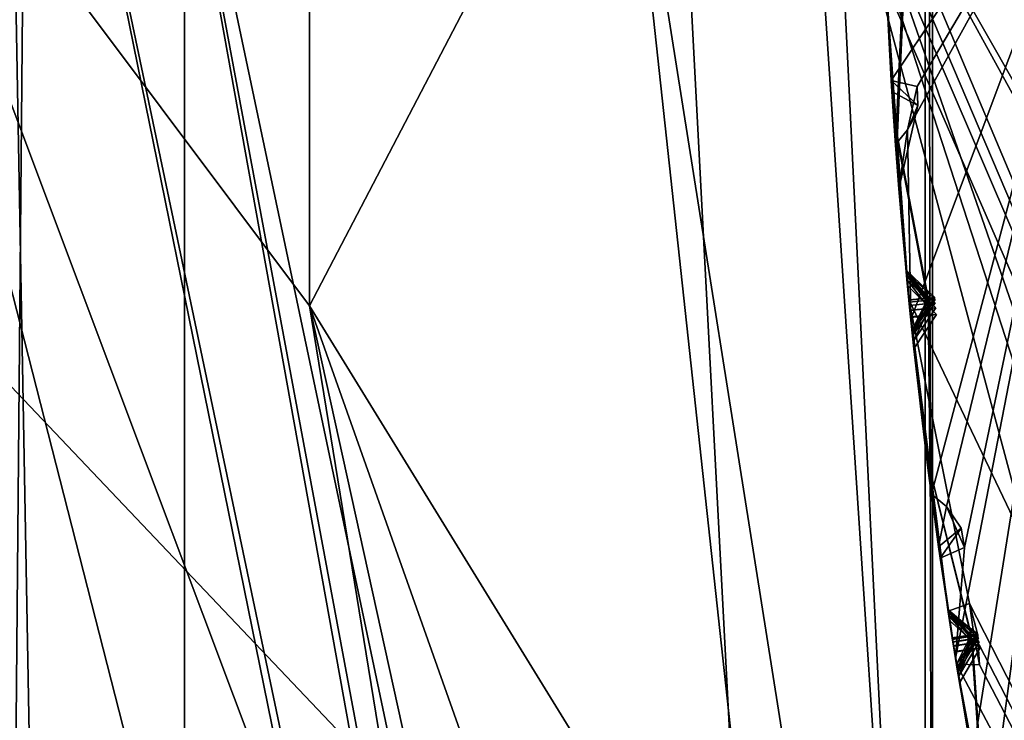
# Model space of a CAD drawing. Header units: millimetres. Extents: x -29 to 28.8, y -75.2 to 10.
# Tile 87 of 256: x -13.2 to -11.3, y -37.7 to -36.4. Entities that reach past the tile are written whole.
import ezdxf

# ---------------------------------------------------------------- set-up
doc = ezdxf.new("R2010")
doc.units = ezdxf.units.MM
doc.header["$LTSCALE"] = 88.413066
for name, color, linetype in [('10', 7, 'CONTINUOUS'), ('105', 7, 'CONTINUOUS'), ('107', 7, 'CONTINUOUS'), ('16', 7, 'CONTINUOUS'), ('17', 7, 'CONTINUOUS'), ('2', 7, 'CONTINUOUS'), ('360', 7, 'CONTINUOUS'), ('382', 7, 'CONTINUOUS'), ('387', 7, 'CONTINUOUS'), ('388', 7, 'CONTINUOUS'), ('389', 7, 'CONTINUOUS'), ('4', 7, 'CONTINUOUS'), ('440', 7, 'CONTINUOUS'), ('441', 7, 'CONTINUOUS'), ('443', 7, 'CONTINUOUS'), ('446', 7, 'CONTINUOUS'), ('449', 7, 'CONTINUOUS'), ('451', 7, 'CONTINUOUS'), ('452', 7, 'CONTINUOUS'), ('583', 7, 'CONTINUOUS'), ('584', 7, 'CONTINUOUS'), ('587', 7, 'CONTINUOUS'), ('590', 7, 'CONTINUOUS'), ('593', 7, 'CONTINUOUS'), ('596', 7, 'CONTINUOUS'), ('599', 7, 'CONTINUOUS'), ('600', 7, 'CONTINUOUS'), ('731', 7, 'CONTINUOUS'), ('738', 7, 'CONTINUOUS')]:
    doc.layers.add(name, color=color, linetype=linetype)

msp = doc.modelspace()

# ---------------------------------------------------------------- linework, layer by layer
at = {"layer": '10', "linetype": 'CONTINUOUS'}
for points in [[(-12.5984, -36.947, 140.4934), (-13.4577, -35.7997, 144.9322), (-12.5984, -34.653, 140.4934), (-12.5984, -36.947, 140.4934)], [(-12, -35.7999, 136.3481), (-12.5984, -36.947, 140.4934), (-12.5984, -34.653, 140.4934), (-12, -35.7999, 136.3481)], [(-13.2718, -39.6567, 143.5285), (-13.4577, -35.7997, 144.9322), (-12.5942, -39.1773, 140.6983), (-13.2718, -39.6567, 143.5285)], [(-12.5942, -39.1773, 140.6983), (-13.4577, -35.7997, 144.9322), (-12.27, -38.9603, 139.4439), (-12.5942, -39.1773, 140.6983)], [(-12.27, -38.9603, 139.4439), (-13.4577, -35.7997, 144.9322), (-12.5984, -36.947, 140.4934), (-12.27, -38.9603, 139.4439)], [(-12, -35.7999, 136.3481), (-11.7213, -38.3712, 135.4117), (-12.5984, -36.947, 140.4934), (-12, -35.7999, 136.3481)], [(-12.5984, -36.947, 140.4934), (-11.7213, -38.3712, 135.4117), (-11.9654, -38.7329, 138.062), (-12.5984, -36.947, 140.4934)], [(-12.27, -38.9603, 139.4439), (-12.5984, -36.947, 140.4934), (-12.1702, -38.89, 139.028), (-12.27, -38.9603, 139.4439)], [(-12.1702, -38.89, 139.028), (-12.5984, -36.947, 140.4934), (-11.9654, -38.7329, 138.062), (-12.1702, -38.89, 139.028)]]:
    msp.add_3dface(points, dxfattribs=at)
at = {"layer": '105', "linetype": 'CONTINUOUS'}
msp.add_3dface([(-11.15, -35.8, 24.9), (-11.65, -35.8, 24.4), (-9.425, -42.6477, 24.4), (-11.15, -35.8, 24.9)], dxfattribs=at)
at = {"layer": '107', "linetype": 'CONTINUOUS'}
for points in [[(-9.425, -42.6477, 24.4), (-11.65, -35.8, 24.4), (-8.7636, -41.0502, -2.964), (-9.425, -42.6477, 24.4)], [(-11.65, -35.8, 24.4), (-10.1564, -35.8, -4.1), (-9.9206, -37.9755, -4.1), (-11.65, -35.8, 24.4)], [(-8.7636, -41.0502, -2.964), (-11.65, -35.8, 24.4), (-9.2244, -40.0501, -4.1), (-8.7636, -41.0502, -2.964)], [(-9.2244, -40.0501, -4.1), (-11.65, -35.8, 24.4), (-9.9206, -37.9755, -4.1), (-9.2244, -40.0501, -4.1)]]:
    msp.add_3dface(points, dxfattribs=at)
at = {"layer": '16', "linetype": 'CONTINUOUS'}
for points in [[(-11.3982, -32.0965, 123.3264), (-11.6428, -35.8, 122.734), (-11.3982, -39.5035, 123.3264), (-11.3982, -32.0965, 123.3264)], [(-10.9997, -35.8, 122.5), (-10.4618, -39.1981, 122.5), (-11.6428, -35.8, 122.734), (-10.9997, -35.8, 122.5)], [(-11.6428, -35.8, 122.734), (-10.4618, -39.1981, 122.5), (-10.0829, -41.6214, 122.734), (-11.6428, -35.8, 122.734)], [(-11.6428, -35.8, 122.734), (-10.0829, -41.6214, 122.734), (-11.3982, -39.5035, 123.3264), (-11.6428, -35.8, 122.734)]]:
    msp.add_3dface(points, dxfattribs=at)
at = {"layer": '17', "linetype": 'CONTINUOUS'}
for points in [[(-11.4127, -39.5082, 123.4125), (-11.4127, -32.0918, 123.4125), (-11.3982, -39.5035, 123.3264), (-11.4127, -39.5082, 123.4125)], [(-11.4127, -32.0918, 123.4125), (-11.3982, -32.0965, 123.3264), (-11.3982, -39.5035, 123.3264), (-11.4127, -32.0918, 123.4125)]]:
    msp.add_3dface(points, dxfattribs=at)
at = {"layer": '2', "linetype": 'CONTINUOUS'}
for points in [[(-13.5, -17.8, 146), (-13.5, -54.3, 146), (-12.8389, -54.3, 150.1703), (-13.5, -17.8, 146)], [(-12.839, -17.8, 150.1724), (-13.5, -17.8, 146), (-12.8389, -54.3, 150.1703), (-12.839, -17.8, 150.1724)], [(-10.9211, -17.8, 153.9358), (-12.839, -17.8, 150.1724), (-10.92, -54.3, 153.9369), (-10.9211, -17.8, 153.9358)], [(-10.92, -54.3, 153.9369), (-12.839, -17.8, 150.1724), (-12.8389, -54.3, 150.1703), (-10.92, -54.3, 153.9369)]]:
    msp.add_3dface(points, dxfattribs=at)
at = {"layer": '360', "color": 7, "linetype": 'CONTINUOUS', "true_color": 0xe7d0ff}
for points in [[(-9.7315, -31.1744, -24.6983), (-9.4768, -40.9934, -17.0066), (-18.8556, -31.1187, -18.7208), (-9.7315, -31.1744, -24.6983)], [(-18.8556, -31.1187, -18.7208), (-9.4768, -40.9934, -17.0066), (-15.988, -40.8072, -11.4625), (-18.8556, -31.1187, -18.7208)]]:
    msp.add_3dface(points, dxfattribs=at)
at = {"layer": '382', "linetype": 'CONTINUOUS'}
for points in [[(-11.4899, -36.282, -112.2468), (-11.49, -36.2792, -114.29), (-11.4735, -36.5804, -113.7729), (-11.4899, -36.282, -112.2468)], [(-11.4736, -36.5793, -112.7525), (-11.4899, -36.282, -112.2468), (-11.4735, -36.5804, -113.7729), (-11.4736, -36.5793, -112.7525)], [(-11.4897, -36.2872, -110.0626), (-11.4899, -36.2823, -112.0507), (-11.473, -36.5876, -111.5387), (-11.4897, -36.2872, -110.0626)], [(-11.4733, -36.5831, -110.551), (-11.4897, -36.2872, -110.0626), (-11.473, -36.5876, -111.5387), (-11.4733, -36.5831, -110.551)], [(-11.4893, -36.295, -107.9648), (-11.4897, -36.2876, -109.8713), (-11.4728, -36.5905, -109.382), (-11.4893, -36.295, -107.9648)], [(-11.4729, -36.5891, -108.4294), (-11.4893, -36.295, -107.9648), (-11.4728, -36.5905, -109.382), (-11.4729, -36.5891, -108.4294)], [(-11.4889, -36.306, -105.9808), (-11.4893, -36.2956, -107.78), (-11.4723, -36.5984, -107.316), (-11.4889, -36.306, -105.9808)], [(-11.4723, -36.5983, -106.4158), (-11.4889, -36.306, -105.9808), (-11.4723, -36.5984, -107.316), (-11.4723, -36.5983, -106.4158)], [(-11.4877, -36.3308, -114.4), (-11.4439, -36.9343, -114.4), (-11.4694, -36.6382, -113.872), (-11.4877, -36.3308, -114.4)], [(-11.4873, -36.3402, -112.1488), (-11.4695, -36.6375, -112.6543), (-11.4689, -36.6451, -111.6371), (-11.4873, -36.3402, -112.1488)], [(-11.487, -36.346, -109.967), (-11.4692, -36.6417, -110.4549), (-11.4686, -36.6489, -109.4772), (-11.487, -36.346, -109.967)], [(-11.4866, -36.3547, -107.8725), (-11.4687, -36.6485, -108.3364), (-11.468, -36.6576, -107.4077), (-11.4866, -36.3547, -107.8725)], [(-11.4494, -36.8779, -113.2635), (-11.4736, -36.5793, -112.7525), (-11.4735, -36.5804, -113.7729), (-11.4494, -36.8779, -113.2635)], [(-11.449, -36.8815, -111.0486), (-11.4733, -36.5831, -110.551), (-11.473, -36.5876, -111.5387), (-11.449, -36.8815, -111.0486)], [(-11.4485, -36.8874, -108.9068), (-11.4729, -36.5891, -108.4294), (-11.4728, -36.5905, -109.382), (-11.4485, -36.8874, -108.9068)], [(-11.4477, -36.8958, -106.8661), (-11.4723, -36.5983, -106.4158), (-11.4723, -36.5984, -107.316), (-11.4477, -36.8958, -106.8661)], [(-11.4695, -36.6375, -112.6543), (-11.4438, -36.9356, -113.1647), (-11.4689, -36.6451, -111.6371), (-11.4695, -36.6375, -112.6543)], [(-11.4439, -36.9343, -114.4), (-11.4438, -36.9354, -113.3625), (-11.4694, -36.6382, -113.872), (-11.4439, -36.9343, -114.4)], [(-11.4692, -36.6417, -110.4549), (-11.4434, -36.9398, -110.9517), (-11.4686, -36.6489, -109.4772), (-11.4692, -36.6417, -110.4549)], [(-11.4689, -36.6451, -111.6371), (-11.4438, -36.9356, -113.1647), (-11.4434, -36.9395, -111.1457), (-11.4689, -36.6451, -111.6371)], [(-11.4687, -36.6485, -108.3364), (-11.4427, -36.9464, -108.8129), (-11.468, -36.6576, -107.4077), (-11.4687, -36.6485, -108.3364)], [(-11.4686, -36.6489, -109.4772), (-11.4434, -36.9398, -110.9517), (-11.4428, -36.9459, -109.0011), (-11.4686, -36.6489, -109.4772)], [(-11.468, -36.6576, -107.4077), (-11.4427, -36.9464, -108.8129), (-11.4418, -36.9551, -106.9569), (-11.468, -36.6576, -107.4077)], [(-11.3684, -37.5347, -114.4), (-11.4438, -36.9354, -113.3625), (-11.4439, -36.9343, -114.4), (-11.3684, -37.5347, -114.4)], [(-11.4106, -37.2315, -113.8734), (-11.4438, -36.9354, -113.3625), (-11.3684, -37.5347, -114.4), (-11.4106, -37.2315, -113.8734)], [(-11.4434, -36.9395, -111.1457), (-11.4438, -36.9356, -113.1647), (-11.4101, -37.2355, -112.6526), (-11.4434, -36.9395, -111.1457)], [(-11.4101, -37.2348, -111.6438), (-11.4434, -36.9395, -111.1457), (-11.4101, -37.2355, -112.6526), (-11.4101, -37.2348, -111.6438)], [(-11.4428, -36.9459, -109.0011), (-11.4434, -36.9398, -110.9517), (-11.4096, -37.2388, -110.4564), (-11.4428, -36.9459, -109.0011)], [(-11.4096, -37.2395, -109.4785), (-11.4428, -36.9459, -109.0011), (-11.4096, -37.2388, -110.4564), (-11.4096, -37.2395, -109.4785)], [(-11.4418, -36.9551, -106.9569), (-11.4427, -36.9464, -108.8129), (-11.4083, -37.2491, -108.3334), (-11.4418, -36.9551, -106.9569)], [(-11.4086, -37.2469, -107.4074), (-11.4418, -36.9551, -106.9569), (-11.4083, -37.2491, -108.3334), (-11.4086, -37.2469, -107.4074)], [(-11.4379, -36.9932, -113.2636), (-11.4032, -37.2892, -113.7745), (-11.4027, -37.2931, -112.751), (-11.4379, -36.9932, -113.2636)], [(-11.4375, -36.9977, -111.0488), (-11.4027, -37.2929, -111.5466), (-11.4022, -37.2968, -110.5526), (-11.4375, -36.9977, -111.0488)], [(-11.4367, -37.0048, -108.9071), (-11.402, -37.2981, -109.3838), (-11.4007, -37.3079, -108.4263), (-11.4367, -37.0048, -108.9071)], [(-11.3689, -37.5313, -112.1487), (-11.4101, -37.2348, -111.6438), (-11.4101, -37.2355, -112.6526), (-11.3689, -37.5313, -112.1487)], [(-11.3682, -37.536, -109.9668), (-11.4096, -37.2395, -109.4785), (-11.4096, -37.2388, -110.4564), (-11.3682, -37.536, -109.9668)], [(-11.3671, -37.543, -107.8721), (-11.4086, -37.2469, -107.4074), (-11.4083, -37.2491, -108.3334), (-11.3671, -37.543, -107.8721)], [(-11.4032, -37.2892, -113.7745), (-11.3605, -37.5858, -114.29), (-11.4027, -37.2931, -112.751), (-11.4032, -37.2892, -113.7745)], [(-11.4027, -37.2929, -111.5466), (-11.36, -37.5889, -112.0507), (-11.4022, -37.2968, -110.5526), (-11.4027, -37.2929, -111.5466)], [(-11.4027, -37.2931, -112.751), (-11.3605, -37.5858, -114.29), (-11.3601, -37.5886, -112.2468), (-11.4027, -37.2931, -112.751)], [(-11.4022, -37.2968, -110.5526), (-11.36, -37.5889, -112.0507), (-11.3592, -37.5937, -110.0626), (-11.4022, -37.2968, -110.5526)], [(-11.402, -37.2981, -109.3838), (-11.3592, -37.5942, -109.8713), (-11.4007, -37.3079, -108.4263), (-11.402, -37.2981, -109.3838)], [(-11.4007, -37.3079, -108.4263), (-11.3592, -37.5942, -109.8713), (-11.358, -37.6014, -107.9648), (-11.4007, -37.3079, -108.4263)], [(-11.3601, -37.5886, -112.2468), (-11.3605, -37.5858, -114.29), (-11.3103, -37.8802, -113.7781), (-11.3601, -37.5886, -112.2468)], [(-11.3099, -37.8823, -112.7528), (-11.3601, -37.5886, -112.2468), (-11.3103, -37.8802, -113.7781), (-11.3099, -37.8823, -112.7528)], [(-11.3592, -37.5937, -110.0626), (-11.36, -37.5889, -112.0507), (-11.3092, -37.8862, -111.5456), (-11.3592, -37.5937, -110.0626)], [(-11.3092, -37.8859, -110.5512), (-11.3592, -37.5937, -110.0626), (-11.3092, -37.8862, -111.5456), (-11.3092, -37.8859, -110.5512)], [(-11.358, -37.6014, -107.9648), (-11.3592, -37.5942, -109.8713), (-11.3091, -37.8867, -109.3926), (-11.358, -37.6014, -107.9648)], [(-11.3082, -37.8918, -108.4294), (-11.358, -37.6014, -107.9648), (-11.3091, -37.8867, -109.3926), (-11.3082, -37.8918, -108.4294)], [(-11.3524, -37.6368, -114.4), (-11.24, -38.2314, -114.4), (-11.2997, -37.9369, -113.8777), (-11.3524, -37.6368, -114.4)], [(-11.3508, -37.6461, -112.1488), (-11.2992, -37.9397, -112.6547), (-11.2985, -37.9434, -111.6431), (-11.3508, -37.6461, -112.1488)], [(-11.3499, -37.6518, -109.967), (-11.2984, -37.9437, -110.4551), (-11.2982, -37.9449, -109.4866), (-11.3499, -37.6518, -109.967)]]:
    msp.add_3dface(points, dxfattribs=at)
at = {"layer": '387', "linetype": 'CONTINUOUS'}
for points in [[(-11.4779, -36.513, -104.4), (-11, -35.8, -103.9), (-11.4883, -36.3187, -104.4), (-11.4779, -36.513, -104.4)], [(-11.4281, -36.5242, -104.3514), (-11, -35.8, -103.9), (-11.4779, -36.513, -104.4), (-11.4281, -36.5242, -104.3514)], [(-11.44, -36.9732, -104.4), (-11, -35.8, -103.9), (-11.4463, -36.6078, -104.3747), (-11.44, -36.9732, -104.4)], [(-11.4463, -36.6078, -104.3747), (-11, -35.8, -103.9), (-11.4281, -36.5242, -104.3514), (-11.4463, -36.6078, -104.3747)], [(-11.4005, -37.3092, -104.4), (-11, -35.8, -103.9), (-11.44, -36.9732, -104.4), (-11.4005, -37.3092, -104.4)], [(-11.3715, -37.3332, -104.3744), (-11, -35.8, -103.9), (-11.4005, -37.3092, -104.4), (-11.3715, -37.3332, -104.3744)], [(-11.3371, -37.4122, -104.3515), (-11, -35.8, -103.9), (-11.3715, -37.3332, -104.3744), (-11.3371, -37.4122, -104.3515)], [(-11.3218, -37.8168, -104.4), (-11, -35.8, -103.9), (-11.3543, -37.6249, -104.4), (-11.3218, -37.8168, -104.4)], [(-11.3543, -37.6249, -104.4), (-11, -35.8, -103.9), (-11.3371, -37.4122, -104.3515), (-11.3543, -37.6249, -104.4)], [(-11.2711, -37.8222, -104.3514), (-11, -35.8, -103.9), (-11.3218, -37.8168, -104.4), (-11.2711, -37.8222, -104.3514)], [(-11.2317, -38.2696, -104.4), (-11, -35.8, -103.9), (-11.2711, -37.8222, -104.3514), (-11.2317, -38.2696, -104.4)], [(-11.4696, -36.6362, -104.4), (-11.44, -36.9732, -104.4), (-11.4463, -36.6078, -104.3747), (-11.4696, -36.6362, -104.4)], [(-11.3835, -37.4325, -104.4), (-11.3543, -37.6249, -104.4), (-11.3371, -37.4122, -104.3515), (-11.3835, -37.4325, -104.4)]]:
    msp.add_3dface(points, dxfattribs=at)
at = {"layer": '388', "linetype": 'CONTINUOUS'}
for points in [[(-11.4883, -36.3187, -104.4), (-11.4888, -36.3068, -105.8041), (-11.4714, -36.61, -105.3711), (-11.4883, -36.3187, -104.4)], [(-11.4779, -36.513, -104.4), (-11.4883, -36.3187, -104.4), (-11.4714, -36.61, -105.3711), (-11.4779, -36.513, -104.4)], [(-11.486, -36.367, -105.8927), (-11.4679, -36.6589, -106.3267), (-11.467, -36.6705, -105.4586), (-11.486, -36.367, -105.8927)], [(-11.4765, -36.5342, -104.4293), (-11.4779, -36.513, -104.4), (-11.4714, -36.61, -105.3711), (-11.4765, -36.5342, -104.4293)], [(-11.463, -36.7214, -104.6904), (-11.4765, -36.5342, -104.4293), (-11.4714, -36.61, -105.3711), (-11.463, -36.7214, -104.6904)], [(-11.4466, -36.9074, -104.9532), (-11.463, -36.7214, -104.6904), (-11.4714, -36.61, -105.3711), (-11.4466, -36.9074, -104.9532)], [(-11.44, -36.9732, -104.4), (-11.4696, -36.6362, -104.4), (-11.4562, -36.8031, -104.6331), (-11.44, -36.9732, -104.4)], [(-11.4679, -36.6589, -106.3267), (-11.4418, -36.9558, -106.776), (-11.467, -36.6705, -105.4586), (-11.4679, -36.6589, -106.3267)], [(-11.467, -36.6705, -105.4586), (-11.4418, -36.9558, -106.776), (-11.4405, -36.9681, -105.0397), (-11.467, -36.6705, -105.4586)], [(-11.4404, -36.969, -104.8676), (-11.44, -36.9732, -104.4), (-11.4562, -36.8031, -104.6331), (-11.4404, -36.969, -104.8676)], [(-11.4405, -36.9681, -105.0397), (-11.4418, -36.9558, -106.776), (-11.4078, -37.2534, -106.3326), (-11.4405, -36.9681, -105.0397)], [(-11.4067, -37.2622, -105.4641), (-11.4405, -36.9681, -105.0397), (-11.4078, -37.2534, -106.3326), (-11.4067, -37.2622, -105.4641)], [(-11.44, -36.9732, -104.4), (-11.4404, -36.969, -104.8676), (-11.4216, -37.1402, -104.6312), (-11.44, -36.9732, -104.4)], [(-11.4005, -37.3092, -104.4), (-11.44, -36.9732, -104.4), (-11.4216, -37.1402, -104.6312), (-11.4005, -37.3092, -104.4)], [(-11.4356, -37.0152, -106.8666), (-11.4009, -37.3065, -107.3162), (-11.4001, -37.3128, -106.4223), (-11.4356, -37.0152, -106.8666)], [(-11.4341, -37.0297, -104.9539), (-11.3987, -37.3231, -105.3772), (-11.4118, -37.2215, -104.6886), (-11.4341, -37.0297, -104.9539)], [(-11.4118, -37.2215, -104.6886), (-11.3987, -37.3231, -105.3772), (-11.3867, -37.4106, -104.4298), (-11.4118, -37.2215, -104.6886)], [(-11.3656, -37.5528, -105.8921), (-11.4067, -37.2622, -105.4641), (-11.4078, -37.2534, -106.3326), (-11.3656, -37.5528, -105.8921)], [(-11.4009, -37.3065, -107.3162), (-11.3579, -37.602, -107.78), (-11.4001, -37.3128, -106.4223), (-11.4009, -37.3065, -107.3162)], [(-11.4001, -37.3128, -106.4223), (-11.3579, -37.602, -107.78), (-11.3563, -37.6123, -105.9808), (-11.4001, -37.3128, -106.4223)], [(-11.3987, -37.3231, -105.3772), (-11.3562, -37.6132, -105.8041), (-11.3867, -37.4106, -104.4298), (-11.3987, -37.3231, -105.3772)], [(-11.3867, -37.4106, -104.4298), (-11.3562, -37.6132, -105.8041), (-11.3835, -37.4325, -104.4), (-11.3867, -37.4106, -104.4298)], [(-11.3543, -37.6249, -104.4), (-11.3835, -37.4325, -104.4), (-11.3562, -37.6132, -105.8041), (-11.3543, -37.6249, -104.4)], [(-11.3563, -37.6123, -105.9808), (-11.3579, -37.602, -107.78), (-11.3088, -37.888, -107.336), (-11.3563, -37.6123, -105.9808)], [(-11.3056, -37.9053, -106.4227), (-11.3563, -37.6123, -105.9808), (-11.3088, -37.888, -107.336), (-11.3056, -37.9053, -106.4227)], [(-11.3543, -37.6249, -104.4), (-11.3562, -37.6132, -105.8041), (-11.3046, -37.9109, -105.3732), (-11.3543, -37.6249, -104.4)], [(-11.3218, -37.8168, -104.4), (-11.3543, -37.6249, -104.4), (-11.3046, -37.9109, -105.3732), (-11.3218, -37.8168, -104.4)], [(-11.3485, -37.6604, -107.8725), (-11.2972, -37.9503, -108.3364), (-11.2979, -37.9464, -107.4277), (-11.3485, -37.6604, -107.8725)], [(-11.3465, -37.6726, -105.8927), (-11.2944, -37.9649, -106.3335), (-11.2934, -37.97, -105.4614), (-11.3465, -37.6726, -105.8927)]]:
    msp.add_3dface(points, dxfattribs=at)
at = {"layer": '389', "linetype": 'CONTINUOUS'}
for points in [[(-11, -35.8, -114.9), (-8.8992, -42.2656, -114.9), (-11.4491, -36.2173, -114.4433), (-11, -35.8, -114.9)], [(-11.4491, -36.2173, -114.4433), (-8.8992, -42.2656, -114.9), (-11.4477, -36.2773, -114.4424), (-11.4491, -36.2173, -114.4433)], [(-11.4477, -36.2773, -114.4424), (-8.8992, -42.2656, -114.9), (-11.4441, -36.337, -114.4433), (-11.4477, -36.2773, -114.4424)], [(-11.4439, -36.9343, -114.4), (-11.4877, -36.3308, -114.4), (-8.8992, -42.2656, -114.9), (-11.4439, -36.9343, -114.4)], [(-8.8992, -42.2656, -114.9), (-11.4877, -36.3308, -114.4), (-11.4441, -36.337, -114.4433), (-8.8992, -42.2656, -114.9)], [(-11.3684, -37.5347, -114.4), (-11.4439, -36.9343, -114.4), (-11.3269, -37.5197, -114.4433), (-11.3684, -37.5347, -114.4)], [(-11.4439, -36.9343, -114.4), (-8.8992, -42.2656, -114.9), (-11.3269, -37.5197, -114.4433), (-11.4439, -36.9343, -114.4)], [(-11.3269, -37.5197, -114.4433), (-8.8992, -42.2656, -114.9), (-11.3187, -37.5792, -114.4424), (-11.3269, -37.5197, -114.4433)], [(-11.3187, -37.5792, -114.4424), (-8.8992, -42.2656, -114.9), (-11.3082, -37.6381, -114.4433), (-11.3187, -37.5792, -114.4424)], [(-11.24, -38.2314, -114.4), (-11.3524, -37.6368, -114.4), (-8.8992, -42.2656, -114.9), (-11.24, -38.2314, -114.4)], [(-8.8992, -42.2656, -114.9), (-11.3524, -37.6368, -114.4), (-11.3082, -37.6381, -114.4433), (-8.8992, -42.2656, -114.9)]]:
    msp.add_3dface(points, dxfattribs=at)
at = {"layer": '4', "linetype": 'CONTINUOUS'}
for points in [[(-11.4127, -39.5082, 123.4125), (-11.7213, -33.2288, 135.4117), (-11.4127, -32.0918, 123.4125), (-11.4127, -39.5082, 123.4125)], [(-12, -35.7999, 136.3481), (-11.7213, -33.2288, 135.4117), (-11.4127, -39.5082, 123.4125), (-12, -35.7999, 136.3481)], [(-11.7213, -38.3712, 135.4117), (-12, -35.7999, 136.3481), (-11.4127, -39.5082, 123.4125), (-11.7213, -38.3712, 135.4117)]]:
    msp.add_3dface(points, dxfattribs=at)
at = {"layer": '440', "linetype": 'CONTINUOUS'}
for points in [[(-11.4899, -36.282, -112.2468), (-11.4736, -36.5793, -112.7525), (-11.4695, -36.6375, -112.6543), (-11.4899, -36.282, -112.2468)], [(-11.4899, -36.282, -112.2468), (-11.4695, -36.6375, -112.6543), (-11.4873, -36.3402, -112.1488), (-11.4899, -36.282, -112.2468)], [(-11.4736, -36.5793, -112.7525), (-11.4494, -36.8779, -113.2635), (-11.4438, -36.9356, -113.1647), (-11.4736, -36.5793, -112.7525)], [(-11.4736, -36.5793, -112.7525), (-11.4438, -36.9356, -113.1647), (-11.4695, -36.6375, -112.6543), (-11.4736, -36.5793, -112.7525)], [(-11.4438, -36.9356, -113.1647), (-11.4494, -36.8779, -113.2635), (-11.4068, -36.9319, -113.1973), (-11.4438, -36.9356, -113.1647)], [(-11.4494, -36.8779, -113.2635), (-11.394, -36.9306, -113.2636), (-11.4068, -36.9319, -113.1973), (-11.4494, -36.8779, -113.2635)], [(-11.4438, -36.9354, -113.3625), (-11.4379, -36.9932, -113.2636), (-11.407, -36.9318, -113.3303), (-11.4438, -36.9354, -113.3625)], [(-11.4032, -37.2892, -113.7745), (-11.4379, -36.9932, -113.2636), (-11.4438, -36.9354, -113.3625), (-11.4032, -37.2892, -113.7745)], [(-11.4032, -37.2892, -113.7745), (-11.4438, -36.9354, -113.3625), (-11.4106, -37.2315, -113.8734), (-11.4032, -37.2892, -113.7745)], [(-11.394, -36.9306, -113.2636), (-11.407, -36.9318, -113.3303), (-11.4379, -36.9932, -113.2636), (-11.394, -36.9306, -113.2636)], [(-11.3605, -37.5858, -114.29), (-11.4032, -37.2892, -113.7745), (-11.4106, -37.2315, -113.8734), (-11.3605, -37.5858, -114.29)], [(-11.3605, -37.5858, -114.29), (-11.4106, -37.2315, -113.8734), (-11.3684, -37.5347, -114.4), (-11.3605, -37.5858, -114.29)], [(-11.3605, -37.5858, -114.29), (-11.3684, -37.5347, -114.4), (-11.3239, -37.5801, -114.3226), (-11.3605, -37.5858, -114.29)], [(-11.3684, -37.5347, -114.4), (-11.3116, -37.5781, -114.4035), (-11.3239, -37.5801, -114.3226), (-11.3684, -37.5347, -114.4)]]:
    msp.add_3dface(points, dxfattribs=at)
at = {"layer": '441', "linetype": 'CONTINUOUS'}
for points in [[(-11.3116, -37.5781, -114.4035), (-11.3082, -37.6381, -114.4433), (-11.3524, -37.6368, -114.4), (-11.3116, -37.5781, -114.4035)], [(-11.3082, -37.6381, -114.4433), (-11.3116, -37.5781, -114.4035), (-11.3187, -37.5792, -114.4424), (-11.3082, -37.6381, -114.4433)]]:
    msp.add_3dface(points, dxfattribs=at)
at = {"layer": '443', "linetype": 'CONTINUOUS'}
for points in [[(-11.4897, -36.2872, -110.0626), (-11.4733, -36.5831, -110.551), (-11.4692, -36.6417, -110.4549), (-11.4897, -36.2872, -110.0626)], [(-11.4897, -36.2872, -110.0626), (-11.4692, -36.6417, -110.4549), (-11.487, -36.346, -109.967), (-11.4897, -36.2872, -110.0626)], [(-11.4733, -36.5831, -110.551), (-11.449, -36.8815, -111.0486), (-11.4434, -36.9398, -110.9517), (-11.4733, -36.5831, -110.551)], [(-11.4733, -36.5831, -110.551), (-11.4434, -36.9398, -110.9517), (-11.4692, -36.6417, -110.4549), (-11.4733, -36.5831, -110.551)], [(-11.4434, -36.9398, -110.9517), (-11.449, -36.8815, -111.0486), (-11.4062, -36.936, -110.9842), (-11.4434, -36.9398, -110.9517)], [(-11.449, -36.8815, -111.0486), (-11.3936, -36.9347, -111.0487), (-11.4062, -36.936, -110.9842), (-11.449, -36.8815, -111.0486)], [(-11.4434, -36.9395, -111.1457), (-11.4375, -36.9977, -111.0488), (-11.4067, -36.9359, -111.1142), (-11.4434, -36.9395, -111.1457)], [(-11.3936, -36.9347, -111.0487), (-11.4067, -36.9359, -111.1142), (-11.4375, -36.9977, -111.0488), (-11.3936, -36.9347, -111.0487)], [(-11.4434, -36.9395, -111.1457), (-11.4101, -37.2348, -111.6438), (-11.4027, -37.2929, -111.5466), (-11.4434, -36.9395, -111.1457)], [(-11.4434, -36.9395, -111.1457), (-11.4027, -37.2929, -111.5466), (-11.4375, -36.9977, -111.0488), (-11.4434, -36.9395, -111.1457)], [(-11.4101, -37.2348, -111.6438), (-11.3689, -37.5313, -112.1487), (-11.36, -37.5889, -112.0507), (-11.4101, -37.2348, -111.6438)], [(-11.4101, -37.2348, -111.6438), (-11.36, -37.5889, -112.0507), (-11.4027, -37.2929, -111.5466), (-11.4101, -37.2348, -111.6438)], [(-11.36, -37.5889, -112.0507), (-11.3689, -37.5313, -112.1487), (-11.3232, -37.583, -112.0833), (-11.36, -37.5889, -112.0507)], [(-11.3689, -37.5313, -112.1487), (-11.3106, -37.581, -112.1488), (-11.3232, -37.583, -112.0833), (-11.3689, -37.5313, -112.1487)], [(-11.3601, -37.5886, -112.2468), (-11.3508, -37.6461, -112.1488), (-11.3235, -37.5829, -112.2149), (-11.3601, -37.5886, -112.2468)], [(-11.3106, -37.581, -112.1488), (-11.3235, -37.5829, -112.2149), (-11.3508, -37.6461, -112.1488), (-11.3106, -37.581, -112.1488)], [(-11.3601, -37.5886, -112.2468), (-11.3099, -37.8823, -112.7528), (-11.2992, -37.9397, -112.6547), (-11.3601, -37.5886, -112.2468)], [(-11.3601, -37.5886, -112.2468), (-11.2992, -37.9397, -112.6547), (-11.3508, -37.6461, -112.1488), (-11.3601, -37.5886, -112.2468)]]:
    msp.add_3dface(points, dxfattribs=at)
at = {"layer": '446', "linetype": 'CONTINUOUS'}
for points in [[(-11.4893, -36.295, -107.9648), (-11.4729, -36.5891, -108.4294), (-11.4687, -36.6485, -108.3364), (-11.4893, -36.295, -107.9648)], [(-11.4893, -36.295, -107.9648), (-11.4687, -36.6485, -108.3364), (-11.4866, -36.3547, -107.8725), (-11.4893, -36.295, -107.9648)], [(-11.4729, -36.5891, -108.4294), (-11.4485, -36.8874, -108.9068), (-11.4427, -36.9464, -108.8129), (-11.4729, -36.5891, -108.4294)], [(-11.4729, -36.5891, -108.4294), (-11.4427, -36.9464, -108.8129), (-11.4687, -36.6485, -108.3364), (-11.4729, -36.5891, -108.4294)], [(-11.4427, -36.9464, -108.8129), (-11.4485, -36.8874, -108.9068), (-11.4054, -36.9425, -108.8446), (-11.4427, -36.9464, -108.8129)], [(-11.4485, -36.8874, -108.9068), (-11.393, -36.9411, -108.9069), (-11.4054, -36.9425, -108.8446), (-11.4485, -36.8874, -108.9068)], [(-11.4428, -36.9459, -109.0011), (-11.4367, -37.0048, -108.9071), (-11.4062, -36.9423, -108.9708), (-11.4428, -36.9459, -109.0011)], [(-11.4428, -36.9459, -109.0011), (-11.4096, -37.2395, -109.4785), (-11.402, -37.2981, -109.3838), (-11.4428, -36.9459, -109.0011)], [(-11.4428, -36.9459, -109.0011), (-11.402, -37.2981, -109.3838), (-11.4367, -37.0048, -108.9071), (-11.4428, -36.9459, -109.0011)], [(-11.393, -36.9411, -108.9069), (-11.4062, -36.9423, -108.9708), (-11.4367, -37.0048, -108.9071), (-11.393, -36.9411, -108.9069)], [(-11.4096, -37.2395, -109.4785), (-11.3682, -37.536, -109.9668), (-11.3592, -37.5942, -109.8713), (-11.4096, -37.2395, -109.4785)], [(-11.4096, -37.2395, -109.4785), (-11.3592, -37.5942, -109.8713), (-11.402, -37.2981, -109.3838), (-11.4096, -37.2395, -109.4785)], [(-11.3592, -37.5942, -109.8713), (-11.3682, -37.536, -109.9668), (-11.3222, -37.5882, -109.9035), (-11.3592, -37.5942, -109.8713)], [(-11.3682, -37.536, -109.9668), (-11.3098, -37.5861, -109.9669), (-11.3222, -37.5882, -109.9035), (-11.3682, -37.536, -109.9668)], [(-11.3592, -37.5937, -110.0626), (-11.3499, -37.6518, -109.967), (-11.3228, -37.588, -110.0316), (-11.3592, -37.5937, -110.0626)], [(-11.3592, -37.5937, -110.0626), (-11.3092, -37.8859, -110.5512), (-11.2984, -37.9437, -110.4551), (-11.3592, -37.5937, -110.0626)], [(-11.3592, -37.5937, -110.0626), (-11.2984, -37.9437, -110.4551), (-11.3499, -37.6518, -109.967), (-11.3592, -37.5937, -110.0626)], [(-11.3098, -37.5861, -109.9669), (-11.3228, -37.588, -110.0316), (-11.3499, -37.6518, -109.967), (-11.3098, -37.5861, -109.9669)]]:
    msp.add_3dface(points, dxfattribs=at)
at = {"layer": '449', "linetype": 'CONTINUOUS'}
for points in [[(-11.4889, -36.306, -105.9808), (-11.4723, -36.5983, -106.4158), (-11.4679, -36.6589, -106.3267), (-11.4889, -36.306, -105.9808)], [(-11.4889, -36.306, -105.9808), (-11.4679, -36.6589, -106.3267), (-11.486, -36.367, -105.8927), (-11.4889, -36.306, -105.9808)], [(-11.4723, -36.5983, -106.4158), (-11.4477, -36.8958, -106.8661), (-11.4418, -36.9558, -106.776), (-11.4723, -36.5983, -106.4158)], [(-11.4723, -36.5983, -106.4158), (-11.4418, -36.9558, -106.776), (-11.4679, -36.6589, -106.3267), (-11.4723, -36.5983, -106.4158)], [(-11.4418, -36.9558, -106.776), (-11.4477, -36.8958, -106.8661), (-11.4049, -36.952, -106.8056), (-11.4418, -36.9558, -106.776)], [(-11.4477, -36.8958, -106.8661), (-11.3921, -36.9505, -106.8664), (-11.4049, -36.952, -106.8056), (-11.4477, -36.8958, -106.8661)], [(-11.4418, -36.9551, -106.9569), (-11.4356, -37.0152, -106.8666), (-11.3921, -36.9505, -106.8664), (-11.4418, -36.9551, -106.9569)], [(-11.4418, -36.9551, -106.9569), (-11.4086, -37.2469, -107.4074), (-11.4009, -37.3065, -107.3162), (-11.4418, -36.9551, -106.9569)], [(-11.4418, -36.9551, -106.9569), (-11.4009, -37.3065, -107.3162), (-11.4356, -37.0152, -106.8666), (-11.4418, -36.9551, -106.9569)], [(-11.4086, -37.2469, -107.4074), (-11.3671, -37.543, -107.8721), (-11.3579, -37.602, -107.78), (-11.4086, -37.2469, -107.4074)], [(-11.4086, -37.2469, -107.4074), (-11.3579, -37.602, -107.78), (-11.4009, -37.3065, -107.3162), (-11.4086, -37.2469, -107.4074)], [(-11.3579, -37.602, -107.78), (-11.3671, -37.543, -107.8721), (-11.3211, -37.5961, -107.8108), (-11.3579, -37.602, -107.78)], [(-11.3671, -37.543, -107.8721), (-11.3086, -37.5939, -107.8723), (-11.3211, -37.5961, -107.8108), (-11.3671, -37.543, -107.8721)], [(-11.358, -37.6014, -107.9648), (-11.3485, -37.6604, -107.8725), (-11.3086, -37.5939, -107.8723), (-11.358, -37.6014, -107.9648)], [(-11.358, -37.6014, -107.9648), (-11.3082, -37.8918, -108.4294), (-11.2972, -37.9503, -108.3364), (-11.358, -37.6014, -107.9648)], [(-11.358, -37.6014, -107.9648), (-11.2972, -37.9503, -108.3364), (-11.3485, -37.6604, -107.8725), (-11.358, -37.6014, -107.9648)]]:
    msp.add_3dface(points, dxfattribs=at)
at = {"layer": '451', "linetype": 'CONTINUOUS'}
for points in [[(-11.4281, -36.5242, -104.3514), (-11.4779, -36.513, -104.4), (-11.4264, -36.5608, -104.4077), (-11.4281, -36.5242, -104.3514)], [(-11.4779, -36.513, -104.4), (-11.4765, -36.5342, -104.4293), (-11.4264, -36.5608, -104.4077), (-11.4779, -36.513, -104.4)], [(-11.4463, -36.6078, -104.3747), (-11.4281, -36.5242, -104.3514), (-11.4264, -36.5608, -104.4077), (-11.4463, -36.6078, -104.3747)]]:
    msp.add_3dface(points, dxfattribs=at)
at = {"layer": '452', "linetype": 'CONTINUOUS'}
for points in [[(-11.4765, -36.5342, -104.4293), (-11.463, -36.7214, -104.6904), (-11.4264, -36.5608, -104.4077), (-11.4765, -36.5342, -104.4293)], [(-11.463, -36.7214, -104.6904), (-11.4463, -36.6078, -104.3747), (-11.4264, -36.5608, -104.4077), (-11.463, -36.7214, -104.6904)], [(-11.4696, -36.6362, -104.4), (-11.4463, -36.6078, -104.3747), (-11.463, -36.7214, -104.6904), (-11.4696, -36.6362, -104.4)], [(-11.4696, -36.6362, -104.4), (-11.463, -36.7214, -104.6904), (-11.4562, -36.8031, -104.6331), (-11.4696, -36.6362, -104.4)], [(-11.463, -36.7214, -104.6904), (-11.4466, -36.9074, -104.9532), (-11.4562, -36.8031, -104.6331), (-11.463, -36.7214, -104.6904)], [(-11.4466, -36.9074, -104.9532), (-11.4404, -36.969, -104.8676), (-11.4562, -36.8031, -104.6331), (-11.4466, -36.9074, -104.9532)], [(-11.4466, -36.9074, -104.9532), (-11.3907, -36.9635, -104.9536), (-11.4404, -36.969, -104.8676), (-11.4466, -36.9074, -104.9532)], [(-11.4405, -36.9681, -105.0397), (-11.4341, -37.0297, -104.9539), (-11.3907, -36.9635, -104.9536), (-11.4405, -36.9681, -105.0397)], [(-11.4405, -36.9681, -105.0397), (-11.4067, -37.2622, -105.4641), (-11.3987, -37.3231, -105.3772), (-11.4405, -36.9681, -105.0397)], [(-11.4405, -36.9681, -105.0397), (-11.3987, -37.3231, -105.3772), (-11.4341, -37.0297, -104.9539), (-11.4405, -36.9681, -105.0397)], [(-11.4067, -37.2622, -105.4641), (-11.3656, -37.5528, -105.8921), (-11.3562, -37.6132, -105.8041), (-11.4067, -37.2622, -105.4641)], [(-11.4067, -37.2622, -105.4641), (-11.3562, -37.6132, -105.8041), (-11.3987, -37.3231, -105.3772), (-11.4067, -37.2622, -105.4641)], [(-11.3656, -37.5528, -105.8921), (-11.3068, -37.6049, -105.8924), (-11.3562, -37.6132, -105.8041), (-11.3656, -37.5528, -105.8921)], [(-11.3563, -37.6123, -105.9808), (-11.3465, -37.6726, -105.8927), (-11.3068, -37.6049, -105.8924), (-11.3563, -37.6123, -105.9808)], [(-11.3563, -37.6123, -105.9808), (-11.3056, -37.9053, -106.4227), (-11.2944, -37.9649, -106.3335), (-11.3563, -37.6123, -105.9808)], [(-11.3563, -37.6123, -105.9808), (-11.2944, -37.9649, -106.3335), (-11.3465, -37.6726, -105.8927), (-11.3563, -37.6123, -105.9808)]]:
    msp.add_3dface(points, dxfattribs=at)
at = {"layer": '583', "linetype": 'CONTINUOUS'}
for points in [[(-11.3371, -37.4122, -104.3515), (-11.3715, -37.3332, -104.3744), (-11.343, -37.3748, -104.4079), (-11.3371, -37.4122, -104.3515)], [(-11.3867, -37.4106, -104.4298), (-11.3835, -37.4325, -104.4), (-11.343, -37.3748, -104.4079), (-11.3867, -37.4106, -104.4298)], [(-11.3835, -37.4325, -104.4), (-11.3371, -37.4122, -104.3515), (-11.343, -37.3748, -104.4079), (-11.3835, -37.4325, -104.4)]]:
    msp.add_3dface(points, dxfattribs=at)
at = {"layer": '584', "linetype": 'CONTINUOUS'}
for points in [[(-11.4714, -36.61, -105.3711), (-11.4888, -36.3068, -105.8041), (-11.467, -36.6705, -105.4586), (-11.4714, -36.61, -105.3711)], [(-11.486, -36.367, -105.8927), (-11.467, -36.6705, -105.4586), (-11.4888, -36.3068, -105.8041), (-11.486, -36.367, -105.8927)], [(-11.4466, -36.9074, -104.9532), (-11.4714, -36.61, -105.3711), (-11.4405, -36.9681, -105.0397), (-11.4466, -36.9074, -104.9532)], [(-11.4714, -36.61, -105.3711), (-11.467, -36.6705, -105.4586), (-11.4405, -36.9681, -105.0397), (-11.4714, -36.61, -105.3711)], [(-11.4405, -36.9681, -105.0397), (-11.3907, -36.9635, -104.9536), (-11.4466, -36.9074, -104.9532), (-11.4405, -36.9681, -105.0397)], [(-11.3907, -36.9635, -104.9536), (-11.4341, -37.0297, -104.9539), (-11.4404, -36.969, -104.8676), (-11.3907, -36.9635, -104.9536)], [(-11.4216, -37.1402, -104.6312), (-11.4404, -36.969, -104.8676), (-11.4118, -37.2215, -104.6886), (-11.4216, -37.1402, -104.6312)], [(-11.4341, -37.0297, -104.9539), (-11.4118, -37.2215, -104.6886), (-11.4404, -36.969, -104.8676), (-11.4341, -37.0297, -104.9539)], [(-11.4005, -37.3092, -104.4), (-11.4216, -37.1402, -104.6312), (-11.4118, -37.2215, -104.6886), (-11.4005, -37.3092, -104.4)], [(-11.4005, -37.3092, -104.4), (-11.4118, -37.2215, -104.6886), (-11.3867, -37.4106, -104.4298), (-11.4005, -37.3092, -104.4)], [(-11.3715, -37.3332, -104.3744), (-11.4005, -37.3092, -104.4), (-11.3867, -37.4106, -104.4298), (-11.3715, -37.3332, -104.3744)], [(-11.3715, -37.3332, -104.3744), (-11.3867, -37.4106, -104.4298), (-11.343, -37.3748, -104.4079), (-11.3715, -37.3332, -104.3744)]]:
    msp.add_3dface(points, dxfattribs=at)
at = {"layer": '587', "linetype": 'CONTINUOUS'}
for points in [[(-11.468, -36.6576, -107.4077), (-11.4893, -36.2956, -107.78), (-11.452, -36.2939, -107.8108), (-11.468, -36.6576, -107.4077)], [(-11.4723, -36.5984, -107.316), (-11.4893, -36.2956, -107.78), (-11.468, -36.6576, -107.4077), (-11.4723, -36.5984, -107.316)], [(-11.4866, -36.3547, -107.8725), (-11.468, -36.6576, -107.4077), (-11.452, -36.2939, -107.8108), (-11.4866, -36.3547, -107.8725)], [(-11.4477, -36.8958, -106.8661), (-11.4723, -36.5984, -107.316), (-11.4418, -36.9551, -106.9569), (-11.4477, -36.8958, -106.8661)], [(-11.4723, -36.5984, -107.316), (-11.468, -36.6576, -107.4077), (-11.4418, -36.9551, -106.9569), (-11.4723, -36.5984, -107.316)], [(-11.3921, -36.9505, -106.8664), (-11.4477, -36.8958, -106.8661), (-11.4418, -36.9551, -106.9569), (-11.3921, -36.9505, -106.8664)], [(-11.4001, -37.3128, -106.4223), (-11.4418, -36.9558, -106.776), (-11.4049, -36.952, -106.8056), (-11.4001, -37.3128, -106.4223)], [(-11.4078, -37.2534, -106.3326), (-11.4418, -36.9558, -106.776), (-11.4001, -37.3128, -106.4223), (-11.4078, -37.2534, -106.3326)], [(-11.4356, -37.0152, -106.8666), (-11.4049, -36.952, -106.8056), (-11.3921, -36.9505, -106.8664), (-11.4356, -37.0152, -106.8666)], [(-11.4356, -37.0152, -106.8666), (-11.4001, -37.3128, -106.4223), (-11.4049, -36.952, -106.8056), (-11.4356, -37.0152, -106.8666)], [(-11.3656, -37.5528, -105.8921), (-11.4078, -37.2534, -106.3326), (-11.3563, -37.6123, -105.9808), (-11.3656, -37.5528, -105.8921)], [(-11.4078, -37.2534, -106.3326), (-11.4001, -37.3128, -106.4223), (-11.3563, -37.6123, -105.9808), (-11.4078, -37.2534, -106.3326)], [(-11.3068, -37.6049, -105.8924), (-11.3656, -37.5528, -105.8921), (-11.3563, -37.6123, -105.9808), (-11.3068, -37.6049, -105.8924)], [(-11.3465, -37.6726, -105.8927), (-11.3562, -37.6132, -105.8041), (-11.3068, -37.6049, -105.8924), (-11.3465, -37.6726, -105.8927)], [(-11.3046, -37.9109, -105.3732), (-11.3562, -37.6132, -105.8041), (-11.2934, -37.97, -105.4614), (-11.3046, -37.9109, -105.3732)], [(-11.3465, -37.6726, -105.8927), (-11.2934, -37.97, -105.4614), (-11.3562, -37.6132, -105.8041), (-11.3465, -37.6726, -105.8927)]]:
    msp.add_3dface(points, dxfattribs=at)
at = {"layer": '590', "linetype": 'CONTINUOUS'}
for points in [[(-11.4686, -36.6489, -109.4772), (-11.4897, -36.2876, -109.8713), (-11.4522, -36.286, -109.9035), (-11.4686, -36.6489, -109.4772)], [(-11.4728, -36.5905, -109.382), (-11.4897, -36.2876, -109.8713), (-11.4686, -36.6489, -109.4772), (-11.4728, -36.5905, -109.382)], [(-11.487, -36.346, -109.967), (-11.4686, -36.6489, -109.4772), (-11.4522, -36.286, -109.9035), (-11.487, -36.346, -109.967)], [(-11.4485, -36.8874, -108.9068), (-11.4728, -36.5905, -109.382), (-11.4062, -36.9423, -108.9708), (-11.4485, -36.8874, -108.9068)], [(-11.4728, -36.5905, -109.382), (-11.4686, -36.6489, -109.4772), (-11.4428, -36.9459, -109.0011), (-11.4728, -36.5905, -109.382)], [(-11.4728, -36.5905, -109.382), (-11.4428, -36.9459, -109.0011), (-11.4062, -36.9423, -108.9708), (-11.4728, -36.5905, -109.382)], [(-11.4062, -36.9423, -108.9708), (-11.393, -36.9411, -108.9069), (-11.4485, -36.8874, -108.9068), (-11.4062, -36.9423, -108.9708)], [(-11.4007, -37.3079, -108.4263), (-11.4427, -36.9464, -108.8129), (-11.4054, -36.9425, -108.8446), (-11.4007, -37.3079, -108.4263)], [(-11.4083, -37.2491, -108.3334), (-11.4427, -36.9464, -108.8129), (-11.4007, -37.3079, -108.4263), (-11.4083, -37.2491, -108.3334)], [(-11.393, -36.9411, -108.9069), (-11.4367, -37.0048, -108.9071), (-11.4054, -36.9425, -108.8446), (-11.393, -36.9411, -108.9069)], [(-11.4367, -37.0048, -108.9071), (-11.4007, -37.3079, -108.4263), (-11.4054, -36.9425, -108.8446), (-11.4367, -37.0048, -108.9071)], [(-11.3671, -37.543, -107.8721), (-11.4083, -37.2491, -108.3334), (-11.358, -37.6014, -107.9648), (-11.3671, -37.543, -107.8721)], [(-11.4083, -37.2491, -108.3334), (-11.4007, -37.3079, -108.4263), (-11.358, -37.6014, -107.9648), (-11.4083, -37.2491, -108.3334)], [(-11.358, -37.6014, -107.9648), (-11.3086, -37.5939, -107.8723), (-11.3671, -37.543, -107.8721), (-11.358, -37.6014, -107.9648)], [(-11.2979, -37.9464, -107.4277), (-11.3579, -37.602, -107.78), (-11.3211, -37.5961, -107.8108), (-11.2979, -37.9464, -107.4277)], [(-11.3086, -37.5939, -107.8723), (-11.3485, -37.6604, -107.8725), (-11.3211, -37.5961, -107.8108), (-11.3086, -37.5939, -107.8723)], [(-11.3485, -37.6604, -107.8725), (-11.2979, -37.9464, -107.4277), (-11.3211, -37.5961, -107.8108), (-11.3485, -37.6604, -107.8725)], [(-11.3088, -37.888, -107.336), (-11.3579, -37.602, -107.78), (-11.2979, -37.9464, -107.4277), (-11.3088, -37.888, -107.336)]]:
    msp.add_3dface(points, dxfattribs=at)
at = {"layer": '593', "linetype": 'CONTINUOUS'}
for points in [[(-11.4689, -36.6451, -111.6371), (-11.4899, -36.2823, -112.0507), (-11.4527, -36.2807, -112.0833), (-11.4689, -36.6451, -111.6371)], [(-11.473, -36.5876, -111.5387), (-11.4899, -36.2823, -112.0507), (-11.4689, -36.6451, -111.6371), (-11.473, -36.5876, -111.5387)], [(-11.4873, -36.3402, -112.1488), (-11.4689, -36.6451, -111.6371), (-11.4527, -36.2807, -112.0833), (-11.4873, -36.3402, -112.1488)], [(-11.449, -36.8815, -111.0486), (-11.473, -36.5876, -111.5387), (-11.4067, -36.9359, -111.1142), (-11.449, -36.8815, -111.0486)], [(-11.473, -36.5876, -111.5387), (-11.4689, -36.6451, -111.6371), (-11.4434, -36.9395, -111.1457), (-11.473, -36.5876, -111.5387)], [(-11.473, -36.5876, -111.5387), (-11.4434, -36.9395, -111.1457), (-11.4067, -36.9359, -111.1142), (-11.473, -36.5876, -111.5387)], [(-11.3936, -36.9347, -111.0487), (-11.449, -36.8815, -111.0486), (-11.4067, -36.9359, -111.1142), (-11.3936, -36.9347, -111.0487)], [(-11.4022, -37.2968, -110.5526), (-11.4434, -36.9398, -110.9517), (-11.4062, -36.936, -110.9842), (-11.4022, -37.2968, -110.5526)], [(-11.4062, -36.936, -110.9842), (-11.3936, -36.9347, -111.0487), (-11.4375, -36.9977, -111.0488), (-11.4062, -36.936, -110.9842)], [(-11.4375, -36.9977, -111.0488), (-11.4022, -37.2968, -110.5526), (-11.4062, -36.936, -110.9842), (-11.4375, -36.9977, -111.0488)], [(-11.4096, -37.2388, -110.4564), (-11.4434, -36.9398, -110.9517), (-11.4022, -37.2968, -110.5526), (-11.4096, -37.2388, -110.4564)], [(-11.3682, -37.536, -109.9668), (-11.4096, -37.2388, -110.4564), (-11.3228, -37.588, -110.0316), (-11.3682, -37.536, -109.9668)], [(-11.4096, -37.2388, -110.4564), (-11.4022, -37.2968, -110.5526), (-11.3592, -37.5937, -110.0626), (-11.4096, -37.2388, -110.4564)], [(-11.4096, -37.2388, -110.4564), (-11.3592, -37.5937, -110.0626), (-11.3228, -37.588, -110.0316), (-11.4096, -37.2388, -110.4564)], [(-11.3228, -37.588, -110.0316), (-11.3098, -37.5861, -109.9669), (-11.3682, -37.536, -109.9668), (-11.3228, -37.588, -110.0316)], [(-11.2982, -37.9449, -109.4866), (-11.3592, -37.5942, -109.8713), (-11.3222, -37.5882, -109.9035), (-11.2982, -37.9449, -109.4866)], [(-11.3091, -37.8867, -109.3926), (-11.3592, -37.5942, -109.8713), (-11.2982, -37.9449, -109.4866), (-11.3091, -37.8867, -109.3926)], [(-11.3098, -37.5861, -109.9669), (-11.3499, -37.6518, -109.967), (-11.3222, -37.5882, -109.9035), (-11.3098, -37.5861, -109.9669)], [(-11.3499, -37.6518, -109.967), (-11.2982, -37.9449, -109.4866), (-11.3222, -37.5882, -109.9035), (-11.3499, -37.6518, -109.967)]]:
    msp.add_3dface(points, dxfattribs=at)
at = {"layer": '596', "linetype": 'CONTINUOUS'}
for points in [[(-11.4694, -36.6382, -113.872), (-11.49, -36.2792, -114.29), (-11.453, -36.2776, -114.3226), (-11.4694, -36.6382, -113.872)], [(-11.4735, -36.5804, -113.7729), (-11.49, -36.2792, -114.29), (-11.4694, -36.6382, -113.872), (-11.4735, -36.5804, -113.7729)], [(-11.4877, -36.3308, -114.4), (-11.4694, -36.6382, -113.872), (-11.453, -36.2776, -114.3226), (-11.4877, -36.3308, -114.4)], [(-11.4494, -36.8779, -113.2635), (-11.4735, -36.5804, -113.7729), (-11.407, -36.9318, -113.3303), (-11.4494, -36.8779, -113.2635)], [(-11.4438, -36.9354, -113.3625), (-11.4735, -36.5804, -113.7729), (-11.4694, -36.6382, -113.872), (-11.4438, -36.9354, -113.3625)], [(-11.4735, -36.5804, -113.7729), (-11.4438, -36.9354, -113.3625), (-11.407, -36.9318, -113.3303), (-11.4735, -36.5804, -113.7729)], [(-11.407, -36.9318, -113.3303), (-11.394, -36.9306, -113.2636), (-11.4494, -36.8779, -113.2635), (-11.407, -36.9318, -113.3303)], [(-11.4027, -37.2931, -112.751), (-11.4438, -36.9356, -113.1647), (-11.4068, -36.9319, -113.1973), (-11.4027, -37.2931, -112.751)], [(-11.4101, -37.2355, -112.6526), (-11.4438, -36.9356, -113.1647), (-11.4027, -37.2931, -112.751), (-11.4101, -37.2355, -112.6526)], [(-11.394, -36.9306, -113.2636), (-11.4379, -36.9932, -113.2636), (-11.4068, -36.9319, -113.1973), (-11.394, -36.9306, -113.2636)], [(-11.4379, -36.9932, -113.2636), (-11.4027, -37.2931, -112.751), (-11.4068, -36.9319, -113.1973), (-11.4379, -36.9932, -113.2636)], [(-11.3689, -37.5313, -112.1487), (-11.4101, -37.2355, -112.6526), (-11.3235, -37.5829, -112.2149), (-11.3689, -37.5313, -112.1487)], [(-11.4101, -37.2355, -112.6526), (-11.4027, -37.2931, -112.751), (-11.3601, -37.5886, -112.2468), (-11.4101, -37.2355, -112.6526)], [(-11.4101, -37.2355, -112.6526), (-11.3601, -37.5886, -112.2468), (-11.3235, -37.5829, -112.2149), (-11.4101, -37.2355, -112.6526)], [(-11.3235, -37.5829, -112.2149), (-11.3106, -37.581, -112.1488), (-11.3689, -37.5313, -112.1487), (-11.3235, -37.5829, -112.2149)], [(-11.3106, -37.581, -112.1488), (-11.3508, -37.6461, -112.1488), (-11.3232, -37.583, -112.0833), (-11.3106, -37.581, -112.1488)], [(-11.2985, -37.9434, -111.6431), (-11.36, -37.5889, -112.0507), (-11.3232, -37.583, -112.0833), (-11.2985, -37.9434, -111.6431)], [(-11.3092, -37.8862, -111.5456), (-11.36, -37.5889, -112.0507), (-11.2985, -37.9434, -111.6431), (-11.3092, -37.8862, -111.5456)], [(-11.3508, -37.6461, -112.1488), (-11.2985, -37.9434, -111.6431), (-11.3232, -37.583, -112.0833), (-11.3508, -37.6461, -112.1488)]]:
    msp.add_3dface(points, dxfattribs=at)
at = {"layer": '599', "linetype": 'CONTINUOUS'}
for points in [[(-11.2997, -37.9369, -113.8777), (-11.3605, -37.5858, -114.29), (-11.3239, -37.5801, -114.3226), (-11.2997, -37.9369, -113.8777)], [(-11.3239, -37.5801, -114.3226), (-11.3116, -37.5781, -114.4035), (-11.3524, -37.6368, -114.4), (-11.3239, -37.5801, -114.3226)], [(-11.3524, -37.6368, -114.4), (-11.2997, -37.9369, -113.8777), (-11.3239, -37.5801, -114.3226), (-11.3524, -37.6368, -114.4)], [(-11.3103, -37.8802, -113.7781), (-11.3605, -37.5858, -114.29), (-11.2997, -37.9369, -113.8777), (-11.3103, -37.8802, -113.7781)]]:
    msp.add_3dface(points, dxfattribs=at)
at = {"layer": '600', "linetype": 'CONTINUOUS'}
for points in [[(-11.3269, -37.5197, -114.4433), (-11.3116, -37.5781, -114.4035), (-11.3684, -37.5347, -114.4), (-11.3269, -37.5197, -114.4433)], [(-11.3116, -37.5781, -114.4035), (-11.3269, -37.5197, -114.4433), (-11.3187, -37.5792, -114.4424), (-11.3116, -37.5781, -114.4035)]]:
    msp.add_3dface(points, dxfattribs=at)
at = {"layer": '731', "linetype": 'CONTINUOUS'}
for points in [[(-13.174, -38.9739, 12.5), (-13.1424, -35.4344, 12.3924), (-13.4385, -35.1942, 12.5), (-13.174, -38.9739, 12.5)], [(-11.704, -42.2953, 12.4159), (-12.9513, -35.3772, 12.0488), (-13.1424, -35.4344, 12.3924), (-11.704, -42.2953, 12.4159)], [(-11.6657, -42.2757, 12.3837), (-12.9513, -35.3772, 12.0488), (-11.704, -42.2953, 12.4159), (-11.6657, -42.2757, 12.3837)], [(-11.5132, -42.1974, 12.0888), (-12.9513, -35.3772, 12.0488), (-11.6657, -42.2757, 12.3837), (-11.5132, -42.1974, 12.0888)], [(-11.7424, -42.3151, 12.4417), (-13.1424, -35.4344, 12.3924), (-13.174, -38.9739, 12.5), (-11.7424, -42.3151, 12.4417)], [(-11.704, -42.2953, 12.4159), (-13.1424, -35.4344, 12.3924), (-11.7424, -42.3151, 12.4417), (-11.704, -42.2953, 12.4159)]]:
    msp.add_3dface(points, dxfattribs=at)
at = {"layer": '738', "color": 7, "linetype": 'CONTINUOUS', "true_color": 0xe7d0ff}
for points in [[(-11.5132, -42.1974, 12.0888), (-9.0669, -30.6714, -24.3474), (-12.9513, -35.3772, 12.0488), (-11.5132, -42.1974, 12.0888)], [(-8.2684, -35.042, -21.9984), (-9.0669, -30.6714, -24.3474), (-11.5132, -42.1974, 12.0888), (-8.2684, -35.042, -21.9984)], [(-8.2684, -35.042, -21.9984), (-11.5132, -42.1974, 12.0888), (-10.9472, -42.8823, 11.2411), (-8.2684, -35.042, -21.9984)]]:
    msp.add_3dface(points, dxfattribs=at)

doc.saveas('drawing.dxf')
